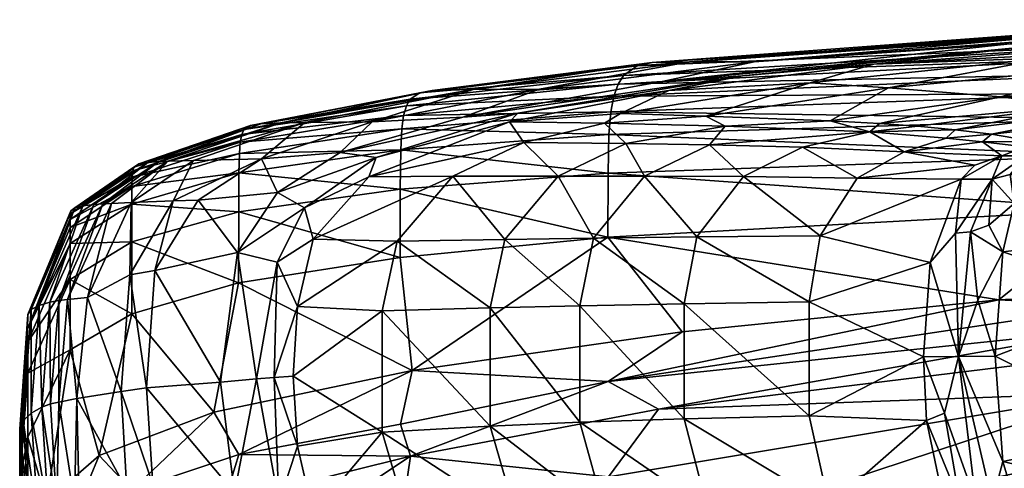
# Model space of a CAD drawing. Header units: inches. Extents: x -52 to 3.5, y -12.6 to 12.2.
# Tile 30 of 256: x -52 to -49, y 10.7 to 12.1. Entities that reach past the tile are written whole.
import ezdxf

# ---------------------------------------------------------------- set-up
doc = ezdxf.new("R2010")
doc.units = ezdxf.units.IN
doc.header["$MEASUREMENT"] = 0
doc.layers.add('AFUCH-3-STUP', color=5, linetype='Continuous')

msp = doc.modelspace()

# ---------------------------------------------------------------- meshes
at = {"layer": 'AFUCH-3-STUP'}
mesh = msp.add_polyface(dxfattribs=at)
corners = [(-49.0076, 11.7037, 43.8965), (-49.0363, 11.632, 44.0049), (-48.9341, 11.7038, 43.9757), (-48.9354, 11.7311, 43.8968), (-48.1762, 12.1137, 34.0313), (-49.7669, 11.9929, 34.0297), (-48.983, 12.0477, 36.6649), (-48.6495, 11.9801, 41.1224), (-49.3551, 11.9129, 41.0544), (-49.0109, 11.8851, 42.4708), (-48.3656, 12.1137, 30.6673), (-48.462, 12.1111, 26.1935), (-49.9655, 11.9926, 30.6673), (-49.0076, 11.7037, 43.8965), (-49.066, 11.7468, 43.6838), (-49.3074, 11.7158, 43.4675), (-48.9212, 12.04, 37.8125), (-49.3997, 11.9848, 38.4379), (-47.871, 12.0989, 38.4684), (-48.5785, 11.7573, 44.1387), (-48.9341, 11.7038, 43.9757), (-48.5301, 11.7039, 44.3354), (-48.5972, 11.8187, 43.797), (-48.9078, 11.7476, 43.8669), (-48.4971, 11.7815, 44.1014), (-49.0393, 11.7701, 43.607), (-48.5247, 12.0932, 23.8821), (-48.5878, 12.0451, 21.4703), (-50.1267, 11.98, 23.904), (-48.8632, 12.0043, 39.8182), (-48.9818, 11.6466, 44.0598), (-49.2663, 11.7947, 43.1021), (-49.1503, 11.7835, 43.3718), (-48.7796, 11.8566, 43.2494), (-48.6845, 11.8395, 43.539), (-48.3484, 11.9373, 42.6011), (-48.9354, 11.7311, 43.8968), (-50.0803, 11.9907, 26.1966), (-48.3695, 12.0408, 39.8412), (-48.5279, 11.6374, 44.4569), (-49.0363, 11.632, 44.0049), (-48.6154, 12.0061, 20.3043), (-50.1681, 11.9505, 21.5401), (-49.3823, 11.8033, 42.8029), (-48.3656, 12.1137, 30.6673), (-47.7694, 12.1219, 36.7498), (-49.0905, 11.6746, 43.8601), (-49.1324, 11.632, 43.8968), (-49.1776, 11.7583, 43.4779)]
mesh.append_faces([[corners[k] for k in face] for face in [(0, 1, 2), (3, 0, 2), (4, 5, 6), (7, 8, 9), (10, 11, 12), (13, 14, 15), (16, 17, 18), (19, 20, 21), (22, 23, 24), (25, 23, 22), (26, 27, 28), (7, 29, 8), (20, 30, 21), (31, 32, 33), (33, 32, 34), (9, 35, 7), (13, 36, 14), (11, 26, 37), (18, 17, 38), (27, 41, 42), (9, 33, 35), (43, 33, 9), (38, 29, 7), (38, 17, 29), (44, 5, 4), (45, 6, 16), (14, 23, 25), (23, 19, 24), (36, 20, 19), (13, 46, 47), (13, 15, 46), (14, 25, 48), (23, 36, 19), (23, 14, 36), (32, 25, 34), (48, 25, 32), (34, 25, 22)]], dxfattribs={"vtx0": -1, "vtx1": -1, "vtx2": -1})
mesh.append_faces([[corners[k] for k in face] for face in [(21, 30, 39), (20, 40, 30)]], dxfattribs={"vtx0": -1, "vtx2": -1})
mesh = msp.add_polyface(dxfattribs=at)
corners = [(-50.1267, 11.98, 23.904), (-48.5878, 12.0451, 21.4703), (-50.1681, 11.9505, 21.5401), (-48.6154, 12.0061, 20.3043), (-48.6384, 11.9556, 19.197), (-50.1849, 11.924, 20.4), (-49.0109, 11.8851, 42.4708), (-49.3551, 11.9129, 41.0544), (-49.5341, 11.8116, 42.3654), (-50.2075, 11.839, 18.3378), (-48.6642, 11.8176, 17.3302), (-50.213, 11.7691, 17.443), (-49.0905, 11.6746, 43.8601), (-49.4516, 11.6352, 43.4623), (-49.1324, 11.632, 43.8968), (-49.6185, 11.7304, 42.8417), (-49.4126, 11.777, 42.9662), (-49.9044, 11.7375, 42.0837), (-48.6544, 11.8956, 18.217), (-49.9655, 11.9926, 30.6673), (-48.462, 12.1111, 26.1935), (-50.0803, 11.9907, 26.1966), (-50.1983, 11.8867, 19.3117), (-49.7669, 11.9929, 34.0297), (-50.0502, 11.9317, 36.7367), (-48.983, 12.0477, 36.6649), (-49.8028, 11.9492, 37.8001), (-49.3997, 11.9848, 38.4379), (-48.9212, 12.04, 37.8125), (-49.3823, 11.8033, 42.8029), (-48.6689, 11.7046, 16.5469), (-50.2157, 11.6505, 16.6432), (-49.3074, 11.7158, 43.4675), (-49.5951, 11.9284, 39.7825), (-50.0292, 11.904, 38.424), (-49.1776, 11.7583, 43.4779), (-49.8563, 11.7947, 41.6601), (-49.8006, 11.6402, 42.8132), (-48.8632, 12.0043, 39.8182), (-49.9157, 11.8258, 40.9994), (-48.5247, 12.0932, 23.8821), (-48.3656, 12.1137, 30.6673), (-49.9655, 11.9926, 30.6673), (-49.1503, 11.7835, 43.3718), (-49.2663, 11.7947, 43.1021), (-49.066, 11.7468, 43.6838), (-48.7796, 11.8566, 43.2494)]
mesh.append_faces([[corners[k] for k in face] for face in [(13, 15, 37)]], dxfattribs={"vtx0": -1, "vtx1": -1})
mesh.append_faces([[corners[k] for k in face] for face in [(0, 1, 2), (3, 4, 5), (6, 7, 8), (9, 10, 11), (15, 16, 17), (18, 10, 9), (19, 20, 21), (5, 4, 22), (23, 24, 25), (26, 27, 28), (6, 8, 29), (11, 30, 31), (10, 30, 11), (32, 16, 15), (33, 27, 34), (32, 35, 16), (16, 36, 17), (12, 32, 13), (13, 32, 15), (38, 27, 33), (4, 18, 22), (22, 18, 9), (8, 36, 16), (7, 39, 8), (21, 40, 0), (2, 3, 5), (41, 42, 23), (33, 39, 7), (38, 33, 7), (24, 28, 25), (35, 43, 16), (16, 43, 44), (29, 8, 16), (45, 35, 32), (26, 28, 24), (29, 44, 46), (16, 44, 29)]], dxfattribs={"vtx0": -1, "vtx1": -1, "vtx2": -1})
mesh.append_faces([[corners[k] for k in face] for face in [(12, 13, 14)]], dxfattribs={"vtx0": -1, "vtx2": -1})
mesh = msp.add_polyface(dxfattribs=at)
corners = [(-50.4926, 11.8347, 37.7898), (-50.5182, 11.8084, 38.4131), (-50.0292, 11.904, 38.424), (-49.8006, 11.6402, 42.8132), (-49.9044, 11.7375, 42.0837), (-50.1035, 11.6417, 42.0567), (-50.1611, 11.7411, 41.2288), (-50.4747, 11.7445, 39.8802), (-50.3694, 11.6417, 41.2098), (-49.5951, 11.9284, 39.7825), (-50.1774, 11.8333, 39.7536), (-49.9157, 11.8258, 40.9994), (-50.2273, 11.8036, 40.1201), (-50.4267, 11.908, 34.0287), (-49.9655, 11.9926, 30.6673), (-50.6299, 11.9071, 30.6674), (-50.0803, 11.9907, 26.1966), (-50.6299, 11.9071, 30.6674), (-49.9655, 11.9926, 30.6673), (-50.7554, 11.9048, 26.1979), (-50.1681, 11.9505, 21.5401), (-50.7936, 11.8975, 23.9134), (-50.1267, 11.98, 23.904), (-49.8563, 11.7947, 41.6601), (-50.8237, 11.8773, 21.5701), (-50.1983, 11.8867, 19.3117), (-50.8348, 11.8573, 20.4417), (-50.1849, 11.924, 20.4), (-50.8433, 11.8272, 19.3627), (-50.213, 11.7691, 17.443), (-50.8489, 11.7864, 18.393), (-50.2075, 11.839, 18.3378), (-50.6923, 11.641, 39.8701), (-49.8028, 11.9492, 37.8001), (-49.3997, 11.9848, 38.4379), (-49.6185, 11.7304, 42.8417), (-50.2157, 11.6505, 16.6432), (-50.8522, 11.7218, 17.4972), (-49.7669, 11.9929, 34.0297), (-49.5341, 11.8116, 42.3654), (-50.0502, 11.9317, 36.7367), (-50.662, 11.8224, 36.7473)]
mesh.append_faces([[corners[k] for k in face] for face in [(3, 4, 5), (5, 6, 8), (8, 7, 32)]], dxfattribs={"vtx0": -1, "vtx1": -1})
mesh.append_faces([[corners[k] for k in face] for face in [(0, 1, 2), (6, 7, 8), (9, 2, 10), (9, 10, 11), (6, 12, 7), (13, 14, 15), (16, 17, 18), (16, 19, 17), (20, 21, 22), (23, 12, 6), (20, 24, 21), (25, 26, 27), (25, 28, 26), (29, 30, 31), (12, 1, 7), (10, 2, 1), (0, 2, 33), (33, 2, 34), (35, 4, 3), (36, 37, 29), (4, 6, 5), (4, 23, 6), (31, 28, 25), (22, 19, 16), (27, 24, 20), (22, 21, 19), (38, 14, 13), (11, 23, 39), (11, 12, 23), (27, 26, 24), (10, 12, 11), (10, 1, 12), (13, 40, 38), (13, 41, 40), (33, 41, 0), (40, 41, 33)]], dxfattribs={"vtx0": -1, "vtx1": -1, "vtx2": -1})
mesh = msp.add_polyface(dxfattribs=at)
corners = [(-50.4267, 11.908, 34.0287), (-50.6299, 11.9071, 30.6674), (-50.9402, 11.8081, 34.0278), (-50.9282, 11.6984, 37.7838), (-50.9504, 11.6395, 38.4044), (-50.5182, 11.8084, 38.4131), (-51.1471, 11.8058, 30.6674), (-50.8237, 11.8773, 21.5701), (-51.313, 11.7971, 23.9206), (-50.7936, 11.8975, 23.9134), (-50.8522, 11.7218, 17.4972), (-51.3474, 11.7111, 18.4405), (-50.8489, 11.7864, 18.393), (-51.3447, 11.7454, 19.4046), (-51.3403, 11.7694, 20.475), (-50.8433, 11.8272, 19.3627), (-51.2816, 11.8022, 26.1989), (-51.2189, 11.8046, 29.0214), (-50.7554, 11.9048, 26.1979), (-51.2794, 11.6941, 34.0275), (-51.0386, 11.714, 36.7298), (-50.4926, 11.8347, 37.7898), (-50.6299, 11.9071, 30.6674), (-51.5946, 11.6861, 28.0626), (-51.6746, 11.6581, 20.4976), (-50.8348, 11.8573, 20.4417), (-51.349, 11.6519, 17.5473), (-51.5671, 11.6874, 29.0218), (-51.4887, 11.6896, 30.6674), (-51.1471, 11.8058, 30.6674), (-51.3339, 11.7841, 21.5937), (-51.6562, 11.6788, 23.9253), (-50.4747, 11.7445, 39.8802), (-51.4887, 11.6896, 30.6674), (-51.2307, 11.5909, 36.7439), (-50.6923, 11.641, 39.8701), (-50.213, 11.7691, 17.443), (-50.2075, 11.839, 18.3378), (-50.662, 11.8224, 36.7473), (-51.6764, 11.6385, 19.4351), (-51.6711, 11.6694, 21.609), (-51.629, 11.6834, 26.1996)]
mesh.append_faces([[corners[k] for k in face] for face in [(19, 6, 33), (19, 34, 20), (20, 34, 3)]], dxfattribs={"vtx0": -1, "vtx1": -1})
mesh.append_faces([[corners[k] for k in face] for face in [(0, 1, 2), (3, 4, 5), (2, 1, 6), (7, 8, 9), (10, 11, 12), (13, 14, 15), (16, 17, 18), (21, 3, 5), (18, 17, 22), (16, 23, 17), (2, 6, 19), (13, 24, 14), (15, 14, 25), (26, 11, 10), (30, 31, 8), (30, 8, 7), (32, 5, 4), (36, 10, 12), (17, 27, 29), (17, 29, 22), (37, 12, 15), (12, 13, 15), (2, 20, 38), (2, 38, 0), (9, 16, 18), (11, 13, 12), (11, 39, 13), (25, 30, 7), (14, 40, 30), (14, 30, 25), (38, 20, 21), (8, 16, 9), (8, 41, 16)]], dxfattribs={"vtx0": -1, "vtx1": -1, "vtx2": -1})
mesh.append_faces([[corners[k] for k in face] for face in [(32, 4, 35), (21, 20, 3)]], dxfattribs={"vtx0": -1, "vtx2": -1})
mesh.append_faces([[corners[k] for k in face] for face in [(19, 20, 2), (27, 28, 29)]], dxfattribs={"vtx1": -1, "vtx2": -1})
mesh = msp.add_polyface(dxfattribs=at)
corners = [(-51.607, 11.3516, 34.0273), (-51.3534, 11.4071, 36.7285), (-51.4743, 11.5679, 34.0274), (-51.8649, 11.535, 21.6176), (-51.6746, 11.6581, 20.4976), (-51.8669, 11.5252, 20.5116), (-51.7945, 11.5542, 28.0629), (-51.5946, 11.6861, 28.0626), (-51.629, 11.6834, 26.1996), (-51.6764, 11.6385, 19.4351), (-51.7404, 11.5578, 29.6295), (-51.5671, 11.6874, 29.0218), (-51.7665, 11.5564, 29.0221), (-51.8751, 11.2629, 29.629), (-51.8671, 11.4348, 17.6345), (-51.6777, 11.5556, 17.5924), (-51.6779, 11.4391, 16.7967), (-51.2816, 11.8022, 26.1989), (-51.3447, 11.7454, 19.4046), (-51.828, 11.5498, 26.2001), (-51.9293, 11.2543, 28.0627), (-51.8672, 11.4833, 18.5091), (-51.6773, 11.6093, 18.4784), (-51.8674, 11.5083, 19.4565), (-51.5506, 11.5653, 32.8844), (-51.4887, 11.6896, 30.6674), (-51.68, 11.5603, 30.7455), (-51.6839, 11.3377, 32.8841), (-51.68, 11.5603, 30.7455), (-51.4887, 11.6896, 30.6674), (-51.6711, 11.6694, 21.609), (-51.6562, 11.6788, 23.9253), (-51.3339, 11.7841, 21.5937), (-51.853, 11.5439, 23.9277), (-51.349, 11.6519, 17.5473), (-51.3497, 11.5321, 16.7443), (-51.9864, 11.2314, 23.9286), (-51.3474, 11.7111, 18.4405), (-51.9014, 11.2596, 29.0218), (-51.9623, 11.2441, 26.2), (-51.3403, 11.7694, 20.475), (-51.313, 11.7971, 23.9206), (-51.2189, 11.8046, 29.0214), (-51.8141, 11.2689, 30.7448)]
mesh.append_faces([[corners[k] for k in face] for face in [(3, 4, 5), (10, 11, 12), (12, 13, 10), (6, 8, 19), (19, 20, 6), (23, 22, 21), (24, 25, 26), (33, 30, 3), (3, 36, 33), (21, 15, 14), (12, 7, 6), (6, 38, 12), (33, 39, 19), (19, 31, 33), (5, 9, 23), (10, 43, 28), (28, 11, 10)]], dxfattribs={"vtx0": -1, "vtx1": -1})
mesh.append_faces([[corners[k] for k in face] for face in [(6, 7, 8), (5, 4, 9), (14, 15, 16), (21, 22, 15), (28, 29, 11), (33, 31, 30), (23, 9, 22), (3, 30, 4), (19, 8, 31), (12, 11, 7), (0, 2, 24)]], dxfattribs={"vtx0": -1, "vtx2": -1})
mesh.append_faces([[corners[k] for k in face] for face in [(0, 1, 2), (8, 7, 17), (9, 4, 18), (24, 26, 27), (30, 31, 32), (15, 22, 34), (16, 15, 35), (22, 9, 37), (4, 30, 40), (31, 8, 41), (7, 11, 42)]], dxfattribs={"vtx1": -1, "vtx2": -1})
mesh = msp.add_polyface(dxfattribs=at)
corners = [(-50.5778, 11.2368, 41.2033), (-50.9088, 11.2272, 39.8644), (-50.5781, 10.8734, 41.2027), (-50.8541, 11.3916, 15.9994), (-51.3497, 11.5321, 16.7443), (-50.8538, 11.6015, 16.6932), (-50.9282, 11.6984, 37.7838), (-51.1472, 11.5443, 37.7814), (-50.9504, 11.6395, 38.4044), (-51.4743, 11.5679, 34.0274), (-51.3534, 11.4071, 36.7285), (-51.2307, 11.5909, 36.7439), (-51.2794, 11.6941, 34.0275), (-50.8629, 11.4418, 39.8645), (-51.2317, 11.3769, 37.7809), (-51.241, 11.0225, 38.0004), (-51.1688, 11.2406, 38.4018), (-50.5332, 11.4472, 41.2012), (-50.6923, 11.641, 39.8701), (-51.1206, 11.4474, 38.4021), (-51.349, 11.6519, 17.5473), (-50.2162, 11.4543, 15.9543), (-50.8173, 11.0447, 15.4076), (-50.8522, 11.7218, 17.4972), (-51.4259, 10.9163, 15.477), (-51.3499, 11.3134, 16.0512), (-51.607, 11.3516, 34.0273), (-51.4052, 11.0087, 36.6501), (-51.6773, 11.6093, 18.4784), (-51.3474, 11.7111, 18.4405), (-51.1826, 11.0265, 38.4015), (-50.909, 10.8552, 39.8641), (-51.6777, 11.5556, 17.5924), (-51.6779, 11.4391, 16.7967), (-51.4887, 11.6896, 30.6674), (-51.5506, 11.5653, 32.8844), (-51.2952, 11.0183, 37.5937), (-50.2157, 11.6505, 16.6432)]
mesh.append_faces([[corners[k] for k in face] for face in [(9, 10, 11), (17, 18, 13), (26, 27, 10), (11, 10, 7), (25, 4, 3), (10, 36, 14), (9, 12, 35)]], dxfattribs={"vtx0": -1, "vtx1": -1})
mesh.append_faces([[corners[k] for k in face] for face in [(0, 1, 2), (3, 4, 5), (6, 7, 8), (0, 13, 1), (14, 15, 16), (19, 8, 7), (4, 20, 5), (16, 19, 14), (13, 16, 1), (5, 20, 23), (24, 25, 22), (14, 19, 7), (20, 28, 29), (1, 30, 31), (4, 32, 20), (25, 33, 4), (10, 27, 36), (37, 5, 23), (16, 15, 30), (1, 16, 30), (14, 36, 15)]], dxfattribs={"vtx0": -1, "vtx1": -1, "vtx2": -1})
mesh.append_faces([[corners[k] for k in face] for face in [(22, 3, 21), (18, 19, 13), (22, 25, 3)]], dxfattribs={"vtx0": -1, "vtx2": -1})
mesh.append_faces([[corners[k] for k in face] for face in [(9, 11, 12), (21, 3, 5), (18, 8, 19), (13, 19, 16), (12, 34, 35), (17, 13, 0), (11, 7, 6), (10, 14, 7)]], dxfattribs={"vtx1": -1, "vtx2": -1})
mesh = msp.add_polyface(dxfattribs=at)
corners = [(-49.1188, 10.5453, 43.9122), (-49.4572, 10.5241, 43.4654), (-49.3083, 10.44, 43.4718), (-49.2477, 11.086, 43.9943), (-49.5985, 11.2552, 43.5107), (-49.5988, 10.9056, 43.5098), (-50.2143, 10.7178, 14.97), (-50.061, 10.9255, 15.1066), (-48.667, 10.9761, 14.9129), (-49.186, 10.6417, 43.9388), (-48.6689, 11.7046, 16.5469), (-48.67, 11.5386, 15.8768), (-50.2157, 11.6505, 16.6432), (-49.1324, 11.632, 43.8968), (-49.4516, 11.6352, 43.4623), (-49.5643, 11.4577, 43.49), (-49.2271, 11.3765, 43.975), (-49.2388, 10.8904, 43.9851), (-49.5375, 10.6288, 43.4804), (-48.666, 10.791, 14.7571), (-48.6649, 10.5891, 14.6246), (-50.213, 10.1904, 14.6871), (-49.8075, 10.5057, 42.8155), (-49.8006, 11.6402, 42.8132), (-49.6193, 10.4134, 42.8463), (-49.183, 10.913, 44.0525), (-49.0866, 10.6422, 44.0678), (-49.1397, 11.0872, 44.115), (-50.2136, 10.4662, 14.8157), (-50.2162, 11.4543, 15.9543), (-49.0161, 11.261, 15.3185), (-49.1491, 11.4666, 44.0173), (-48.6716, 11.1723, 15.1368), (-50.2151, 11.0106, 15.2264), (-48.6686, 11.2434, 15.2356), (-49.9099, 10.6155, 42.8094), (-49.9429, 11.4546, 42.8118), (-48.6716, 11.1723, 15.1368), (-49.0266, 10.4596, 43.8735), (-49.2007, 10.4083, 43.4964), (-49.136, 10.6418, 44.0112)]
mesh.append_faces([[corners[k] for k in face] for face in [(33, 32, 37)]])
mesh.append_faces([[corners[k] for k in face] for face in [(40, 17, 9), (37, 7, 33)]], dxfattribs={"vtx0": -1, "vtx1": -1})
mesh.append_faces([[corners[k] for k in face] for face in [(3, 4, 5), (6, 7, 8), (10, 11, 12), (16, 4, 3), (17, 5, 18), (2, 22, 24), (3, 5, 17), (25, 26, 27), (11, 29, 12), (11, 30, 29), (27, 31, 16), (6, 8, 28), (31, 13, 16), (0, 2, 38), (38, 2, 39), (27, 16, 3), (27, 3, 25), (25, 3, 17), (25, 17, 40), (33, 30, 34)]], dxfattribs={"vtx0": -1, "vtx1": -1, "vtx2": -1})
mesh.append_faces([[corners[k] for k in face] for face in [(9, 1, 0), (17, 18, 9), (19, 20, 21), (21, 28, 19), (13, 15, 16)]], dxfattribs={"vtx0": -1, "vtx2": -1})
mesh.append_faces([[corners[k] for k in face] for face in [(0, 1, 2), (13, 14, 15), (1, 22, 2), (14, 23, 15), (32, 33, 34), (19, 28, 8), (9, 18, 1), (18, 35, 1), (15, 36, 4), (16, 15, 4), (40, 9, 0)]], dxfattribs={"vtx1": -1, "vtx2": -1})
mesh = msp.add_polyface(dxfattribs=at)
corners = [(-49.0363, 11.632, 44.0049), (-49.047, 11.4905, 44.1256), (-48.9695, 11.5571, 44.1589), (-48.9818, 11.6466, 44.0598), (-49.0363, 11.632, 44.0049), (-49.1033, 11.4703, 44.0766), (-49.047, 11.4905, 44.1256), (-49.1491, 11.4666, 44.0173), (-49.1491, 11.4666, 44.0173), (-49.0363, 11.632, 44.0049), (-49.1324, 11.632, 43.8968), (-49.0076, 11.7037, 43.8965), (-49.1188, 10.5453, 43.9122), (-49.0266, 10.4596, 43.8735), (-49.0371, 10.5347, 44.0074), (-49.136, 10.6418, 44.0112), (-49.0368, 10.641, 44.1297), (-49.0371, 10.5347, 44.0074), (-48.9109, 10.4929, 44.0672), (-48.9202, 10.4454, 43.951), (-49.004, 11.4092, 44.205), (-49.0271, 11.0884, 44.2315), (-48.5713, 11.2631, 44.6147), (-48.9818, 11.6466, 44.0598), (-48.9695, 11.5571, 44.1589), (-48.5279, 11.6374, 44.4569), (-48.667, 10.9761, 14.9129), (-50.061, 10.9255, 15.1066), (-48.2141, 11.1516, 15.0431), (-49.0044, 10.7646, 44.2043), (-48.567, 10.856, 44.6059), (-49.1979, 10.4231, 30.542), (-48.0972, 10.543, 30.5874), (-49.1978, 10.4231, 30.5907), (-48.9702, 10.6508, 44.1754), (-48.9109, 10.4929, 44.0672), (-48.5276, 10.4917, 44.3857), (-49.1033, 11.4703, 44.0766), (-49.1397, 11.0872, 44.115), (-49.0803, 11.2602, 44.1637), (-49.136, 10.6418, 44.0112), (-49.0371, 10.5347, 44.0074), (-49.0866, 10.6422, 44.0678), (-49.183, 10.913, 44.0525), (-48.9461, 10.4323, 43.8865), (-49.0266, 10.4596, 43.8735), (-48.5522, 11.4622, 44.5786), (-49.1918, 10.3952, 30.5026), (-48.0974, 10.543, 30.5388), (-49.0368, 10.641, 44.1297), (-48.5449, 10.6576, 44.5546), (-48.9202, 10.4454, 43.951), (-48.5353, 10.4565, 44.3041), (-48.097, 10.5144, 30.6268), (-49.1916, 10.3952, 30.63), (-49.047, 11.4905, 44.1256), (-48.6716, 11.1723, 15.1368), (-49.1491, 11.4666, 44.0173), (-49.1033, 11.4703, 44.0767), (-49.0803, 11.2602, 44.1637), (-49.004, 11.4092, 44.205), (-49.047, 11.4905, 44.1256)]
mesh.append_faces([[corners[k] for k in face] for face in [(9, 11, 10), (12, 13, 14), (14, 15, 12), (23, 24, 25), (40, 41, 42)]], dxfattribs={"vtx0": -1, "vtx1": -1})
mesh.append_faces([[corners[k] for k in face] for face in [(0, 1, 2), (4, 5, 6), (4, 7, 5), (16, 17, 18), (17, 19, 18), (20, 21, 22), (26, 27, 28), (21, 29, 30), (37, 38, 39), (44, 41, 45), (38, 49, 29), (35, 51, 52), (38, 21, 39), (38, 29, 21), (55, 20, 24), (39, 21, 20), (44, 51, 41), (56, 28, 27), (37, 57, 38), (58, 59, 60), (60, 61, 58)]], dxfattribs={"vtx0": -1, "vtx1": -1, "vtx2": -1})
mesh.append_faces([[corners[k] for k in face] for face in [(2, 3, 0), (8, 9, 10), (31, 32, 33), (34, 35, 36), (24, 20, 46), (47, 48, 31), (29, 34, 50), (33, 53, 54), (41, 49, 42), (35, 34, 49)]], dxfattribs={"vtx0": -1, "vtx2": -1})
mesh.append_faces([[corners[k] for k in face] for face in [(40, 42, 43), (42, 49, 38), (49, 34, 29)]], dxfattribs={"vtx1": -1, "vtx2": -1})
mesh = msp.add_polyface(dxfattribs=at)
corners = [(-48.6689, 11.7046, 16.5469), (-46.675, 11.5816, 15.7956), (-48.67, 11.5386, 15.8768), (-47.5544, 10.6663, 45.1438), (-48.5449, 10.6576, 44.5546), (-47.5833, 10.4888, 44.9094), (-48.5713, 11.2631, 44.6147), (-48.567, 10.856, 44.6059), (-47.5605, 10.8643, 45.2077), (-46.8691, 11.3703, 15.2517), (-49.0161, 11.261, 15.3185), (-47.5626, 11.2662, 45.2176), (-48.667, 10.9761, 14.9129), (-48.2141, 11.1516, 15.0431), (-47.6957, 11.0717, 14.8859), (-48.5276, 10.4917, 44.3857), (-49.0271, 11.0884, 44.2315), (-48.0972, 10.543, 30.5874), (-48.097, 10.5144, 30.6268), (-49.1978, 10.4231, 30.5907), (-48.6636, 10.35, 14.5021), (-47.6927, 10.6109, 14.5135), (-47.6476, 10.4835, 14.438), (-48.5279, 11.6374, 44.4569), (-48.5522, 11.4622, 44.5786), (-47.5544, 11.464, 45.1753), (-48.9695, 11.5571, 44.1589), (-48.9702, 10.6508, 44.1754), (-47.5668, 11.6464, 45.0096), (-48.5353, 10.4565, 44.3041), (-48.9202, 10.4454, 43.951), (-48.559, 10.4222, 44.1875), (-47.6946, 10.9126, 14.7299), (-48.666, 10.791, 14.7571), (-48.6649, 10.5891, 14.6246), (-48.0975, 10.5144, 30.4994), (-48.0974, 10.543, 30.5388), (-49.1918, 10.3952, 30.5026), (-49.004, 11.4092, 44.205), (-49.0044, 10.7646, 44.2043), (-48.6716, 11.1723, 15.1368), (-48.6686, 11.2434, 15.2356), (-46.674, 11.3396, 15.1773), (-48.7586, 10.424, 30.6441), (-49.1916, 10.3952, 30.63), (-47.6935, 10.7396, 14.5959), (-48.6641, 10.4389, 14.5441), (-49.1979, 10.4231, 30.542), (-48.0975, 10.4682, 30.4844), (-49.0735, 10.3725, 30.4874), (-46.674, 11.3396, 15.1773), (-48.6716, 11.1723, 15.1368), (-48.0968, 10.4682, 30.6418), (-47.6032, 10.4482, 44.7988), (-48.9109, 10.4929, 44.0672)]
mesh.append_faces([[corners[k] for k in face] for face in [(18, 43, 44)]])
mesh.append_faces([[corners[k] for k in face] for face in [(17, 18, 19), (35, 36, 37), (40, 41, 42), (36, 17, 47), (48, 35, 49), (50, 13, 51)]], dxfattribs={"vtx0": -1, "vtx1": -1})
mesh.append_faces([[corners[k] for k in face] for face in [(0, 1, 2), (2, 9, 10), (12, 13, 14), (6, 16, 7), (20, 21, 22), (23, 26, 24), (29, 30, 31), (14, 32, 33), (33, 32, 34), (7, 39, 4), (33, 12, 14), (32, 45, 34), (34, 45, 46), (46, 45, 21), (20, 46, 21), (41, 10, 9), (15, 29, 53)]], dxfattribs={"vtx0": -1, "vtx1": -1, "vtx2": -1})
mesh.append_faces([[corners[k] for k in face] for face in [(6, 7, 8), (4, 15, 5), (23, 24, 25), (24, 6, 11), (7, 4, 3)]], dxfattribs={"vtx0": -1, "vtx2": -1})
mesh.append_faces([[corners[k] for k in face] for face in [(3, 4, 5), (11, 6, 8), (4, 27, 15), (28, 23, 25), (8, 7, 3), (25, 24, 11), (24, 38, 6), (5, 15, 53), (15, 54, 29)]], dxfattribs={"vtx1": -1, "vtx2": -1})
mesh.append_faces([[corners[k] for k in face] for face in [(52, 43, 18)]], dxfattribs={"vtx2": -1})
mesh = msp.add_polyface(dxfattribs=at)
corners = [(-49.9822, 11.2496, 42.8243), (-50.3027, 11.2434, 42.0536), (-49.9825, 10.896, 42.8234), (-50.2143, 10.7178, 14.97), (-50.8223, 10.7816, 15.1536), (-50.061, 10.9255, 15.1066), (-49.8006, 11.6402, 42.8132), (-50.1035, 11.6417, 42.0567), (-49.9429, 11.4546, 42.8118), (-50.2162, 11.4543, 15.9543), (-49.9882, 11.1629, 15.3573), (-50.8173, 11.0447, 15.4076), (-50.303, 10.8852, 42.0528), (-49.8075, 10.5057, 42.8155), (-50.111, 10.4887, 42.0591), (-49.6193, 10.4134, 42.8463), (-49.5988, 10.9056, 43.5098), (-49.0161, 11.261, 15.3185), (-50.2601, 11.4509, 42.0475), (-50.3694, 11.6417, 41.2098), (-50.6923, 11.641, 39.8701), (-50.5332, 11.4472, 41.2012), (-49.9099, 10.6155, 42.8094), (-50.2238, 10.6013, 42.0484), (-49.5985, 11.2552, 43.5107), (-49.5643, 11.4577, 43.49), (-50.5778, 11.2368, 41.2033), (-50.4952, 10.5861, 41.2036), (-50.8232, 10.5623, 39.868), (-50.3771, 10.4715, 41.2129), (-49.5375, 10.6288, 43.4804), (-50.5781, 10.8734, 41.2027), (-49.4572, 10.5241, 43.4654), (-49.9051, 10.3919, 42.0887), (-50.8524, 10.2857, 14.8606), (-50.2136, 10.4662, 14.8157), (-50.8538, 11.6015, 16.6932), (-50.2157, 11.6505, 16.6432), (-50.2151, 11.0106, 15.2264)]
mesh.append_faces([[corners[k] for k in face] for face in [(2, 1, 12), (16, 0, 2), (8, 7, 18), (22, 12, 23), (25, 6, 8), (18, 19, 21), (13, 23, 14), (30, 2, 22), (12, 26, 31), (23, 31, 27), (32, 22, 13), (14, 27, 29)]], dxfattribs={"vtx0": -1, "vtx1": -1})
mesh.append_faces([[corners[k] for k in face] for face in [(0, 1, 2), (3, 4, 5), (9, 10, 11), (24, 0, 16), (1, 26, 12), (1, 21, 26), (0, 18, 1), (24, 8, 0), (34, 3, 35), (9, 36, 37), (11, 10, 38), (38, 5, 4)]], dxfattribs={"vtx0": -1, "vtx1": -1, "vtx2": -1})
mesh.append_faces([[corners[k] for k in face] for face in [(9, 17, 10), (38, 10, 17)]], dxfattribs={"vtx0": -1, "vtx2": -1})
mesh.append_faces([[corners[k] for k in face] for face in [(6, 7, 8), (13, 14, 15), (19, 20, 21), (27, 28, 29), (2, 12, 22), (16, 2, 30), (12, 31, 23), (23, 27, 14), (22, 23, 13), (18, 21, 1), (8, 18, 0), (14, 29, 33), (7, 19, 18)]], dxfattribs={"vtx1": -1, "vtx2": -1})
mesh = msp.add_polyface(dxfattribs=at)
corners = [(-51.8669, 11.5252, 20.5116), (-51.997, 11.2166, 21.6235), (-51.8649, 11.535, 21.6176), (-51.8674, 11.5083, 19.4565), (-51.9977, 11.1716, 18.5625), (-51.6779, 11.2187, 16.1115), (-51.6779, 11.4391, 16.7967), (-51.3499, 11.3134, 16.0512), (-51.9974, 11.1328, 17.7209), (-51.8671, 11.4348, 17.6345), (-51.8671, 11.3237, 16.8518), (-51.4259, 10.9163, 15.477), (-51.9623, 11.2441, 26.2), (-51.9293, 11.2543, 28.0627), (-51.828, 11.5498, 26.2001), (-51.8751, 11.2629, 29.629), (-51.8469, 10.9579, 30.6649), (-51.8141, 11.2689, 30.7448), (-51.7404, 11.5578, 29.6295), (-51.6839, 11.3377, 32.8841), (-51.68, 11.5603, 30.7455), (-51.8141, 11.2689, 30.7448), (-51.9972, 11.036, 16.9772), (-51.9016, 10.9475, 29.6276), (-51.9543, 10.9318, 28.0613), (-52.0216, 10.8646, 21.6264), (-51.867, 11.1077, 16.1807), (-51.6325, 10.9916, 34.0266), (-51.4052, 11.0087, 36.6501), (-51.607, 11.3516, 34.0273), (-51.7101, 10.9802, 32.8831), (-51.8469, 10.9579, 30.6649), (-51.8672, 11.4833, 18.5091), (-51.7775, 10.7836, 15.5706), (-52.011, 10.8898, 23.9278), (-51.9864, 11.2314, 23.9286), (-51.9271, 10.9415, 29.0204), (-51.9014, 11.2596, 29.0218), (-51.7945, 11.5542, 28.0629), (-51.9869, 10.9131, 26.1986), (-51.853, 11.5439, 23.9277), (-52.022, 10.788, 17.8199), (-51.5506, 11.5653, 32.8844), (-51.7665, 11.5564, 29.0221)]
mesh.append_faces([[corners[k] for k in face] for face in [(0, 1, 2), (1, 3, 4), (9, 6, 10), (15, 16, 17), (19, 20, 21), (12, 24, 13), (1, 34, 35), (13, 36, 37), (35, 39, 12), (29, 42, 19), (37, 23, 15)]], dxfattribs={"vtx0": -1, "vtx1": -1})
mesh.append_faces([[corners[k] for k in face] for face in [(11, 5, 7), (23, 16, 15), (27, 28, 29), (21, 31, 30), (24, 36, 13), (27, 19, 30), (36, 23, 37)]], dxfattribs={"vtx0": -1, "vtx1": -1, "vtx2": -1})
mesh.append_faces([[corners[k] for k in face] for face in [(8, 9, 10), (22, 10, 26), (10, 6, 5), (26, 5, 33), (4, 32, 9), (41, 4, 8), (27, 29, 19)]], dxfattribs={"vtx0": -1, "vtx2": -1})
mesh.append_faces([[corners[k] for k in face] for face in [(5, 6, 7), (12, 13, 14), (15, 17, 18), (22, 8, 10), (1, 4, 25), (19, 21, 30), (3, 32, 4), (26, 10, 5), (1, 35, 2), (13, 37, 38), (35, 12, 40), (8, 4, 9), (37, 15, 43), (0, 3, 1)]], dxfattribs={"vtx1": -1, "vtx2": -1})
mesh = msp.add_polyface(dxfattribs=at)
corners = [(-52.0216, 10.8646, 21.6264), (-52.022, 10.788, 17.8199), (-52, 10.5104, 21.6297), (-51.9893, 10.5459, 23.9271), (-51.9655, 10.5798, 26.1971), (-52.011, 10.8898, 23.9278), (-51.9869, 10.9131, 26.1986), (-51.934, 10.6071, 28.0595), (-51.9543, 10.9318, 28.0613), (-51.867, 11.1077, 16.1807), (-51.9397, 10.6421, 15.687), (-51.9971, 10.8392, 16.3478), (-51.9971, 10.4124, 15.7661), (-51.9084, 10.6212, 29.0189), (-51.7654, 10.3476, 30.0138), (-51.8535, 10.6397, 30.2829), (-51.9016, 10.9475, 29.6276), (-51.7101, 10.9802, 32.8831), (-51.8469, 10.9579, 30.6649), (-51.6927, 10.6777, 32.8833), (-51.8469, 10.9579, 30.6649), (-51.8391, 10.6367, 30.5652), (-51.9977, 11.1716, 18.5625), (-51.8013, 10.4608, 30.5664), (-51.7775, 10.7836, 15.5706), (-51.9623, 11.2441, 26.2), (-52.0217, 10.5298, 16.5445), (-51.9974, 11.1328, 17.7209), (-51.9972, 11.036, 16.9772), (-52.0004, 10.4351, 17.9281), (-51.6634, 10.5328, 32.8846), (-51.8669, 10.5685, 15.4853), (-51.6777, 10.6772, 15.3962), (-52.0218, 10.705, 17.1241), (-51.9271, 10.9415, 29.0204), (-51.7417, 10.507, 15.312), (-51.997, 11.2166, 21.6235), (-51.8013, 10.4608, 30.5664), (-51.8391, 10.6367, 30.5652), (-51.6133, 10.6945, 34.0271), (-51.9864, 11.2314, 23.9286)]
mesh.append_faces([[corners[k] for k in face] for face in [(13, 14, 15)]], dxfattribs={"vtx0": -1, "vtx1": -1})
mesh.append_faces([[corners[k] for k in face] for face in [(0, 1, 2), (6, 7, 8), (17, 18, 19), (16, 15, 20), (18, 21, 19), (0, 22, 1), (21, 23, 19), (6, 8, 25), (31, 10, 24), (31, 12, 10), (31, 24, 32), (8, 13, 34), (32, 35, 31), (0, 3, 5), (0, 5, 36), (11, 26, 33), (15, 37, 38), (15, 38, 20), (39, 17, 19), (5, 6, 40), (5, 4, 6), (34, 13, 16), (1, 33, 29), (28, 33, 1)]], dxfattribs={"vtx0": -1, "vtx1": -1, "vtx2": -1})
mesh.append_faces([[corners[k] for k in face] for face in [(10, 12, 11), (24, 10, 9), (1, 27, 28), (19, 23, 30), (9, 11, 28)]], dxfattribs={"vtx0": -1, "vtx2": -1})
mesh.append_faces([[corners[k] for k in face] for face in [(3, 4, 5), (9, 10, 11), (13, 15, 16), (11, 12, 26), (29, 2, 1), (7, 13, 8), (28, 11, 33), (4, 7, 6), (2, 3, 0)]], dxfattribs={"vtx1": -1, "vtx2": -1})
mesh = msp.add_polyface(dxfattribs=at)
corners = [(-51.6325, 10.9916, 34.0266), (-51.3625, 10.6687, 36.7237), (-51.4052, 11.0087, 36.6501), (-51.6133, 10.6945, 34.0271), (-51.6776, 10.3068, 15.1513), (-51.3492, 10.4297, 15.072), (-51.6775, 9.985, 15.0079), (-51.6406, 10.2556, 30.2062), (-51.3152, 10.1606, 30.6731), (-51.6724, 10.307, 30.5915), (-51.169, 10.8118, 38.402), (-51.241, 11.0225, 38.0004), (-51.226, 10.6382, 37.7798), (-51.5058, 10.4196, 34.0311), (-51.286, 10.4806, 36.655), (-51.5826, 10.5518, 34.0285), (-51.7775, 10.7836, 15.5706), (-51.6779, 11.2187, 16.1115), (-51.4259, 10.9163, 15.477), (-51.308, 10.1669, 30.9645), (-51.6406, 10.3, 30.979), (-51.6724, 10.307, 30.5915), (-51.3625, 10.6687, 36.7237), (-51.3938, 10.6385, 15.2203), (-51.6916, 10.3728, 31.339), (-51.6724, 10.307, 30.5915), (-51.3422, 10.3019, 34.035), (-51.1299, 10.3638, 36.7312), (-51.308, 10.1669, 30.9645), (-51.5308, 10.255, 31.3419), (-51.1653, 10.5149, 37.7823), (-51.6777, 10.6772, 15.3962), (-51.7417, 10.507, 15.312), (-51.6634, 10.5328, 32.8846), (-51.2952, 11.0183, 37.5937), (-51.0732, 10.1995, 33.7412), (-51.3495, 10.7868, 15.3237), (-51.308, 10.1669, 30.9645), (-51.6927, 10.6777, 32.8833), (-51.6027, 10.2242, 30.0135), (-51.3304, 10.138, 30.2024), (-51.7101, 10.9802, 32.8831), (-50.8173, 11.0447, 15.4076)]
mesh.append_faces([[corners[k] for k in face] for face in [(4, 5, 6), (13, 26, 14), (30, 12, 14), (12, 34, 22), (15, 38, 33)]], dxfattribs={"vtx0": -1, "vtx1": -1})
mesh.append_faces([[corners[k] for k in face] for face in [(0, 1, 2), (3, 1, 0), (7, 8, 9), (10, 11, 12), (19, 20, 21), (15, 14, 22), (4, 23, 5), (20, 24, 25), (15, 22, 3), (28, 29, 20), (20, 29, 24), (31, 16, 18), (32, 23, 4), (34, 2, 22), (35, 29, 28), (36, 23, 31), (23, 32, 31), (8, 37, 21), (15, 3, 38), (39, 40, 7), (3, 0, 41), (11, 34, 12), (31, 18, 36), (36, 18, 42)]], dxfattribs={"vtx0": -1, "vtx1": -1, "vtx2": -1})
mesh.append_faces([[corners[k] for k in face] for face in [(14, 26, 27), (33, 24, 13), (13, 29, 26), (35, 26, 29), (3, 22, 1)]], dxfattribs={"vtx0": -1, "vtx2": -1})
mesh.append_faces([[corners[k] for k in face] for face in [(13, 14, 15), (16, 17, 18), (13, 24, 29), (12, 22, 14), (15, 33, 13)]], dxfattribs={"vtx1": -1, "vtx2": -1})
mesh = msp.add_polyface(dxfattribs=at)
corners = [(-51.1299, 10.3638, 36.7312), (-51.3422, 10.3019, 34.035), (-50.876, 10.2649, 36.7368), (-50.9509, 10.4124, 38.4107), (-50.5188, 10.2559, 38.424), (-50.4752, 10.3416, 39.8873), (-51.1826, 11.0265, 38.4015), (-51.241, 11.0225, 38.0004), (-51.169, 10.8118, 38.402), (-51.0732, 10.1995, 33.7412), (-50.3771, 10.4715, 41.2129), (-50.8232, 10.5623, 39.868), (-50.7001, 10.4451, 39.8747), (-51.0381, 10.4009, 37.7864), (-51.121, 10.603, 38.4043), (-51.1653, 10.5149, 37.7823), (-50.909, 10.8552, 39.8641), (-50.4952, 10.5861, 41.2036), (-50.5692, 10.1983, 36.7649), (-50.5781, 10.8734, 41.2027), (-50.8529, 10.5703, 15.0129), (-50.8223, 10.7816, 15.1536), (-50.2143, 10.7178, 14.97), (-50.8524, 10.2857, 14.8606), (-51.226, 10.6382, 37.7798), (-51.3938, 10.6385, 15.2203), (-51.3492, 10.4297, 15.072), (-50.9088, 11.2272, 39.8644), (-50.8121, 10.3, 37.7924), (-51.3489, 10.1203, 14.9233), (-51.286, 10.4806, 36.655), (-50.2136, 10.4662, 14.8157), (-50.852, 9.9733, 14.735), (-51.3495, 10.7868, 15.3237), (-50.8533, 10.8796, 15.2462), (-50.8173, 11.0447, 15.4076), (-50.2151, 11.0106, 15.2264), (-50.7973, 10.1718, 34.5841)]
mesh.append_faces([[corners[k] for k in face] for face in [(10, 11, 12), (0, 2, 13), (17, 16, 11), (19, 27, 16), (3, 15, 13)]], dxfattribs={"vtx0": -1, "vtx1": -1})
mesh.append_faces([[corners[k] for k in face] for face in [(3, 4, 5), (6, 7, 8), (2, 1, 9), (14, 15, 3), (16, 6, 8), (9, 18, 2), (20, 21, 22), (20, 22, 23), (14, 24, 15), (25, 21, 26), (28, 13, 2), (28, 2, 18), (29, 20, 23), (8, 24, 14), (16, 8, 14), (23, 31, 32), (26, 21, 20), (26, 20, 29), (28, 4, 3), (21, 25, 33), (34, 35, 36), (33, 35, 34), (9, 37, 18), (34, 21, 33), (36, 21, 34)]], dxfattribs={"vtx0": -1, "vtx1": -1, "vtx2": -1})
mesh.append_faces([[corners[k] for k in face] for face in [(16, 14, 11), (11, 3, 12)]], dxfattribs={"vtx0": -1, "vtx2": -1})
mesh.append_faces([[corners[k] for k in face] for face in [(0, 1, 2), (0, 13, 15), (19, 16, 17), (11, 14, 3), (12, 3, 5), (15, 30, 0), (3, 13, 28)]], dxfattribs={"vtx1": -1, "vtx2": -1})

doc.saveas('drawing.dxf')
